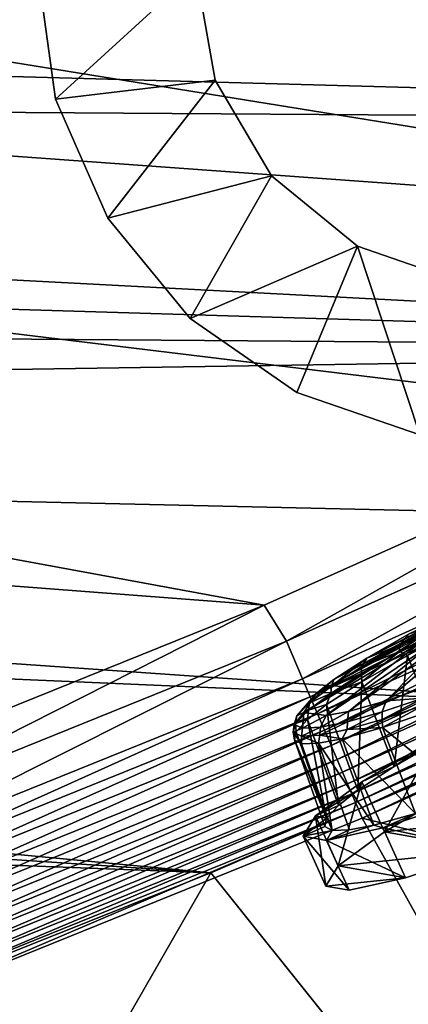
# Model space of a CAD drawing. Header units: metres. Extents: x 0 to 1651, y -1070 to 0.
# Tile 61 of 112: x 844 to 893, y -807 to -682. Entities that reach past the tile are written whole.
import ezdxf

# ---------------------------------------------------------------- set-up
doc = ezdxf.new("R2010")
doc.units = ezdxf.units.M

msp = doc.modelspace()

# ---------------------------------------------------------------- linework, layer by layer
at = {"layer": 'None'}
for points in [[(448.937836, -346.290924, -403), (357.478821, -608.434082, -403), (976.156128, -708.609314, -403)], [(976.156128, -708.609314, -403), (1028.034058, -681.003662, -403), (448.937836, -346.290924, -403)], [(357.478821, -608.434082, -403), (386.190338, -665.793701, -403), (976.156128, -708.609314, -403)], [(976.156128, -708.609314, -403), (386.190338, -665.793701, -403), (928.621887, -731.870789, -403)], [(386.190338, -665.793701, -403), (874.955444, -755.91217, -403), (928.621887, -731.870789, -403)], [(386.190338, -665.793701, -403), (418.78299, -721.040039, -403), (874.955444, -755.91217, -403)], [(1103.928101, -669.917908, -406), (1061.736694, -694.926086, -406), (371.644379, -675.803894, -406)], [(1061.736694, -694.926086, -406), (379.653595, -690.296692, -406), (371.644379, -675.803894, -406)], [(1061.736694, -694.926086, -406), (1009.816956, -723.474548, -406), (379.653595, -690.296692, -406)], [(1009.816956, -723.474548, -406), (387.854187, -704.601257, -406), (379.653595, -690.296692, -406)], [(1009.816956, -723.474548, -406), (396.246918, -718.725159, -406), (387.854187, -704.601257, -406)], [(404.908142, -732.795654, -406), (396.246918, -718.725159, -406), (1009.816956, -723.474548, -406)], [(418.78299, -721.040039, -403), (817.022522, -779.343079, -403), (874.955444, -755.91217, -403)], [(966.380066, -745.566528, -406), (404.908142, -732.795654, -406), (1009.816956, -723.474548, -406)], [(966.380066, -745.566528, -406), (917.642761, -768.503906, -406), (404.908142, -732.795654, -406)], [(917.642761, -768.503906, -406), (413.763672, -746.690247, -406), (404.908142, -732.795654, -406)], [(928.621887, -731.870789, -403), (874.955444, -755.91217, -403), (877.794312, -760.493469, -402.52005)], [(877.794312, -760.493469, -402.52005), (935.69751, -734.425232, -402.52005), (928.621887, -731.870789, -403)], [(879.828491, -765.254211, -401.100159), (935.69751, -734.425232, -402.52005), (877.794312, -760.493469, -402.52005)], [(937.913147, -739.104248, -401.100159), (935.69751, -734.425232, -402.52005), (879.828491, -765.254211, -401.100159)], [(937.913147, -739.104248, -401.100159), (879.828491, -765.254211, -401.100159), (880.799011, -767.525574, -400.048401)], [(938.970276, -741.33667, -400.048401), (937.913147, -739.104248, -401.100159), (880.799011, -767.525574, -400.048401)], [(938.970276, -741.33667, -400.048401), (880.799011, -767.525574, -400.048401), (881.728027, -769.699707, -398.780426)], [(939.982117, -743.473511, -398.780426), (938.970276, -741.33667, -400.048401), (881.728027, -769.699707, -398.780426)], [(939.982117, -743.473511, -398.780426), (881.728027, -769.699707, -398.780426), (882.608582, -771.760498, -397.307617)], [(940.941223, -745.498901, -397.307617), (939.982117, -743.473511, -398.780426), (882.608582, -771.760498, -397.307617)], [(940.941223, -745.498901, -397.307617), (882.608582, -771.760498, -397.307617), (883.433777, -773.691772, -395.641296)], [(941.840027, -747.397034, -395.641296), (940.941223, -745.498901, -397.307617), (883.433777, -773.691772, -395.641296)], [(917.642761, -768.503906, -406), (868.193237, -789.862549, -406), (413.763672, -746.690247, -406)], [(868.193237, -789.862549, -406), (422.483612, -759.920715, -406), (413.763672, -746.690247, -406)], [(941.840027, -747.397034, -395.641296), (883.433777, -773.691772, -395.641296), (884.19696, -775.477966, -393.793457)], [(942.671326, -749.152527, -393.793457), (941.840027, -747.397034, -395.641296), (884.19696, -775.477966, -393.793457)], [(942.671326, -749.152527, -393.793457), (884.19696, -775.477966, -393.793457), (884.892578, -777.105896, -391.779236)], [(943.429016, -750.752563, -391.779236), (942.671326, -749.152527, -393.793457), (884.892578, -777.105896, -391.779236)], [(943.429016, -750.752563, -391.779236), (884.892578, -777.105896, -391.779236), (885.515198, -778.56311, -389.61441)], [(944.107178, -752.184814, -389.61441), (943.429016, -750.752563, -391.779236), (885.515198, -778.56311, -389.61441)], [(944.107178, -752.184814, -389.61441), (885.515198, -778.56311, -389.61441), (886.05957, -779.837036, -387.314758)], [(944.700073, -753.436829, -387.314758), (944.107178, -752.184814, -389.61441), (886.05957, -779.837036, -387.314758)], [(944.700073, -753.436829, -387.314758), (886.05957, -779.837036, -387.314758), (886.520569, -780.916016, -384.897552)], [(945.202271, -754.497314, -384.897552), (944.700073, -753.436829, -387.314758), (886.520569, -780.916016, -384.897552)], [(945.202271, -754.497314, -384.897552), (886.520569, -780.916016, -384.897552), (886.895142, -781.792542, -382.385681)], [(945.610168, -755.358765, -382.385681), (945.202271, -754.497314, -384.897552), (886.895142, -781.792542, -382.385681)], [(874.955444, -755.91217, -403), (817.022522, -779.343079, -403), (818.926514, -784.320496, -402.52005)], [(874.955444, -755.91217, -403), (818.926514, -784.320496, -402.52005), (877.794312, -760.493469, -402.52005)], [(886.895142, -781.792542, -382.385681), (887.361694, -782.917725, -377.175201), (945.610168, -755.358765, -382.385681)], [(887.361694, -782.917725, -377.175201), (946.123901, -756.462891, -377.175201), (945.610168, -755.358765, -382.385681)], [(946.123901, -756.462891, -377.175201), (887.361694, -782.917725, -377.175201), (957.650818, -800.303345, -60)], [(422.483612, -759.920715, -406), (868.193237, -789.862549, -406), (431.436432, -773.070007, -406)], [(877.794312, -760.493469, -402.52005), (818.926514, -784.320496, -402.52005), (820.776184, -789.155823, -401.100159)], [(820.776184, -789.155823, -401.100159), (879.828491, -765.254211, -401.100159), (877.794312, -760.493469, -402.52005)], [(821.658691, -791.462891, -400.048401), (879.828491, -765.254211, -401.100159), (820.776184, -789.155823, -401.100159)], [(880.799011, -767.525574, -400.048401), (879.828491, -765.254211, -401.100159), (821.658691, -791.462891, -400.048401)], [(880.799011, -767.525574, -400.048401), (821.658691, -791.462891, -400.048401), (822.503418, -793.671143, -398.780426)], [(881.728027, -769.699707, -398.780426), (880.799011, -767.525574, -400.048401), (822.503418, -793.671143, -398.780426)], [(917.642761, -768.503906, -406), (899.523071, -829.016846, -63), (868.193237, -789.862549, -406)], [(881.728027, -769.699707, -398.780426), (822.503418, -793.671143, -398.780426), (823.304077, -795.764221, -397.307617)], [(882.608582, -771.760498, -397.307617), (881.728027, -769.699707, -398.780426), (823.304077, -795.764221, -397.307617)], [(882.608582, -771.760498, -397.307617), (823.304077, -795.764221, -397.307617), (824.054443, -797.725769, -395.641296)], [(883.433777, -773.691772, -395.641296), (882.608582, -771.760498, -397.307617), (824.054443, -797.725769, -395.641296)], [(868.193237, -789.862549, -406), (829.429016, -805.309204, -406), (431.436432, -773.070007, -406)], [(883.433777, -773.691772, -395.641296), (824.054443, -797.725769, -395.641296), (824.748413, -799.539978, -393.793457)], [(884.19696, -775.477966, -393.793457), (883.433777, -773.691772, -395.641296), (824.748413, -799.539978, -393.793457)], [(884.19696, -775.477966, -393.793457), (824.748413, -799.539978, -393.793457), (825.380981, -801.193481, -391.779236)], [(884.892578, -777.105896, -391.779236), (884.19696, -775.477966, -393.793457), (825.380981, -801.193481, -391.779236)], [(884.892578, -777.105896, -391.779236), (825.380981, -801.193481, -391.779236), (825.947144, -802.673584, -389.61441)], [(885.515198, -778.56311, -389.61441), (884.892578, -777.105896, -391.779236), (825.947144, -802.673584, -389.61441)], [(885.515198, -778.56311, -389.61441), (825.947144, -802.673584, -389.61441), (826.442078, -803.967407, -387.314758)], [(886.05957, -779.837036, -387.314758), (885.515198, -778.56311, -389.61441), (826.442078, -803.967407, -387.314758)], [(886.05957, -779.837036, -387.314758), (826.442078, -803.967407, -387.314758), (826.861328, -805.063354, -384.897552)], [(886.520569, -780.916016, -384.897552), (886.05957, -779.837036, -387.314758), (826.861328, -805.063354, -384.897552)], [(886.520569, -780.916016, -384.897552), (826.861328, -805.063354, -384.897552), (827.201843, -805.953613, -382.385681)], [(886.895142, -781.792542, -382.385681), (886.520569, -780.916016, -384.897552), (827.201843, -805.953613, -382.385681)], [(827.201843, -805.953613, -382.385681), (827.625977, -807.09436, -377.175201), (886.895142, -781.792542, -382.385681)], [(827.625977, -807.09436, -377.175201), (887.361694, -782.917725, -377.175201), (886.895142, -781.792542, -382.385681)], [(887.361694, -782.917725, -377.175201), (827.625977, -807.09436, -377.175201), (909.21582, -822.047546, -60)], [(887.361694, -782.917725, -377.175201), (909.21582, -822.047546, -60), (957.650818, -800.303345, -60)], [(868.193237, -789.862549, -406), (829.854187, -856.684265, -63), (829.429016, -805.309204, -406)], [(899.523071, -829.016846, -63), (829.854187, -856.684265, -63), (868.193237, -789.862549, -406)]]:
    msp.add_3dface(points, dxfattribs=at)
at = {"layer": 'None01'}
for points in [[(848.549316, -691.772339, -410), (866.291931, -675.469116, -410), (846.291931, -675.469116, -410)], [(846.291931, -675.469116, -430), (848.549316, -691.772339, -430), (846.291931, -675.469116, -410)], [(848.549316, -691.772339, -430), (848.549316, -691.772339, -410), (846.291931, -675.469116, -410)], [(848.549316, -691.772339, -430), (846.291931, -675.469116, -430), (866.291931, -675.469116, -430)], [(868.769409, -689.327881, -410), (866.291931, -675.469116, -410), (848.549316, -691.772339, -410)], [(868.769409, -689.327881, -430), (848.549316, -691.772339, -430), (866.291931, -675.469116, -430)], [(868.769409, -689.327881, -430), (866.291931, -675.469116, -430), (868.769409, -689.327881, -410)], [(866.291931, -675.469116, -430), (866.291931, -675.469116, -410), (868.769409, -689.327881, -410)], [(855.151733, -706.848816, -410), (868.769409, -689.327881, -410), (848.549316, -691.772339, -410)], [(855.151733, -706.848816, -430), (848.549316, -691.772339, -430), (868.769409, -689.327881, -430)], [(875.895081, -701.469788, -410), (868.769409, -689.327881, -410), (855.151733, -706.848816, -410)], [(875.895081, -701.469788, -430), (855.151733, -706.848816, -430), (868.769409, -689.327881, -430)], [(875.895081, -701.469788, -430), (868.769409, -689.327881, -430), (875.895081, -701.469788, -410)], [(868.769409, -689.327881, -430), (868.769409, -689.327881, -410), (875.895081, -701.469788, -410)], [(848.549316, -691.772339, -430), (855.151733, -706.848816, -430), (848.549316, -691.772339, -410)], [(855.151733, -706.848816, -430), (855.151733, -706.848816, -410), (848.549316, -691.772339, -410)], [(865.602356, -719.564026, -410), (875.895081, -701.469788, -410), (855.151733, -706.848816, -410)], [(865.602356, -719.564026, -430), (855.151733, -706.848816, -430), (875.895081, -701.469788, -430)], [(886.786255, -710.390869, -410), (875.895081, -701.469788, -410), (865.602356, -719.564026, -410)], [(886.786255, -710.390869, -430), (865.602356, -719.564026, -430), (875.895081, -701.469788, -430)], [(886.786255, -710.390869, -430), (875.895081, -701.469788, -430), (886.786255, -710.390869, -410)], [(875.895081, -701.469788, -430), (875.895081, -701.469788, -410), (886.786255, -710.390869, -410)], [(855.151733, -706.848816, -430), (865.602356, -719.564026, -430), (855.151733, -706.848816, -410)], [(865.602356, -719.564026, -430), (865.602356, -719.564026, -410), (855.151733, -706.848816, -410)], [(879.114685, -728.961182, -410), (886.786255, -710.390869, -410), (865.602356, -719.564026, -410)], [(879.114685, -728.961182, -430), (865.602356, -719.564026, -430), (886.786255, -710.390869, -430)], [(879.114685, -728.961182, -410), (894.672058, -734.333191, -410), (886.786255, -710.390869, -410)], [(894.672058, -734.333191, -430), (879.114685, -728.961182, -430), (886.786255, -710.390869, -430)], [(894.672058, -734.333191, -410), (900.093628, -714.985962, -410), (886.786255, -710.390869, -410)], [(900.093628, -714.985962, -430), (886.786255, -710.390869, -430), (900.093628, -714.985962, -410)], [(886.786255, -710.390869, -430), (886.786255, -710.390869, -410), (900.093628, -714.985962, -410)], [(894.672058, -734.333191, -430), (886.786255, -710.390869, -430), (900.093628, -714.985962, -430)], [(865.602356, -719.564026, -430), (879.114685, -728.961182, -430), (865.602356, -719.564026, -410)], [(879.114685, -728.961182, -430), (879.114685, -728.961182, -410), (865.602356, -719.564026, -410)], [(879.114685, -728.961182, -430), (894.672058, -734.333191, -430), (879.114685, -728.961182, -410)], [(894.672058, -734.333191, -430), (894.672058, -734.333191, -410), (879.114685, -728.961182, -410)]]:
    msp.add_3dface(points, dxfattribs=at)
at = {"layer": 'None01234'}
for points in [[(901.210266, -755.792358, -334.677185), (887.946472, -762.633057, -344.743164), (898.807983, -757.182312, -332.450287)], [(893.320984, -759.539551, -349.604553), (887.946472, -762.633057, -344.743164), (901.210266, -755.792358, -334.677185)], [(898.807983, -757.182312, -332.450287), (887.946472, -762.633057, -344.743164), (883.796753, -765.341431, -338.61676)], [(898.807983, -757.182312, -332.450287), (883.796753, -765.341431, -338.61676), (896.903809, -758.41571, -329.708954)], [(883.796753, -765.341431, -338.61676), (881.548889, -767.0979, -333.152252), (896.903809, -758.41571, -329.708954)], [(896.903809, -758.41571, -329.708954), (881.548889, -767.0979, -333.152252), (895.599915, -759.421204, -326.638123)], [(897.673828, -758.830261, -354.513092), (892.05658, -760.981384, -350.665649), (897.549988, -758.052429, -353.907135)], [(897.549988, -758.052429, -353.907135), (892.05658, -760.981384, -350.665649), (893.320984, -759.539551, -349.604553)], [(897.673828, -758.830261, -354.513092), (892.096985, -761.803711, -351.222321), (892.05658, -760.981384, -350.665649)], [(893.105164, -762.296265, -352.070618), (892.096985, -761.803711, -351.222321), (897.673828, -758.830261, -354.513092)], [(898.33606, -759.525208, -355.023895), (893.105164, -762.296265, -352.070618), (897.673828, -758.830261, -354.513092)], [(881.548889, -767.0979, -333.152252), (879.984802, -769.50415, -320.567596), (895.599915, -759.421204, -326.638123)], [(895.599915, -759.421204, -326.638123), (879.984802, -769.50415, -320.567596), (894.815552, -760.627869, -320.327332)], [(892.05658, -760.981384, -350.665649), (887.946472, -762.633057, -344.743164), (893.320984, -759.539551, -349.604553)], [(897.85553, -760.513794, -310.945709), (890.398987, -768.039551, -296.392029), (900.037781, -759.893494, -308.204376)], [(890.398987, -768.039551, -296.392029), (896.266663, -766.033264, -291.53064), (900.037781, -759.893494, -308.204376)], [(898.33606, -759.525208, -355.023895), (897.355042, -772.967407, -354.353241), (893.105164, -762.296265, -352.070618)], [(879.984802, -769.50415, -320.567596), (882.8255, -769.912292, -307.982941), (894.815552, -760.627869, -320.327332)], [(894.815552, -760.627869, -320.327332), (882.8255, -769.912292, -307.982941), (896.240112, -760.83252, -314.016541)], [(882.8255, -769.912292, -307.982941), (885.627808, -769.377869, -302.518463), (896.240112, -760.83252, -314.016541)], [(896.240112, -760.83252, -314.016541), (885.627808, -769.377869, -302.518463), (897.85553, -760.513794, -310.945709)], [(885.627808, -769.377869, -302.518463), (890.398987, -768.039551, -296.392029), (897.85553, -760.513794, -310.945709)], [(892.096985, -761.803711, -351.222321), (887.309631, -763.728088, -346.264435), (892.05658, -760.981384, -350.665649)], [(892.05658, -760.981384, -350.665649), (887.309631, -763.728088, -346.264435), (887.946472, -762.633057, -344.743164)], [(887.309631, -763.728088, -346.264435), (883.483643, -766.198364, -340.815399), (887.946472, -762.633057, -344.743164)], [(887.946472, -762.633057, -344.743164), (883.483643, -766.198364, -340.815399), (883.796753, -765.341431, -338.61676)], [(887.333679, -765.618103, -346.850525), (887.277893, -764.592224, -346.754211), (892.096985, -761.803711, -351.222321)], [(892.096985, -761.803711, -351.222321), (887.277893, -764.592224, -346.754211), (887.309631, -763.728088, -346.264435)], [(893.105164, -762.296265, -352.070618), (887.333679, -765.618103, -346.850525), (892.096985, -761.803711, -351.222321)], [(893.105164, -762.296265, -352.070618), (891.423584, -776.381287, -348.988647), (887.333679, -765.618103, -346.850525)], [(897.355042, -772.967407, -354.353241), (891.423584, -776.381287, -348.988647), (893.105164, -762.296265, -352.070618)], [(887.277893, -764.592224, -346.754211), (883.483643, -766.198364, -340.815399), (887.309631, -763.728088, -346.264435)], [(887.277893, -764.592224, -346.754211), (887.333679, -765.618103, -346.850525), (883.393677, -767.099976, -341.222321)], [(887.277893, -764.592224, -346.754211), (883.393677, -767.099976, -341.222321), (883.483643, -766.198364, -340.815399)], [(883.483643, -766.198364, -340.815399), (880.708435, -768.301392, -334.554352), (883.796753, -765.341431, -338.61676)], [(883.796753, -765.341431, -338.61676), (880.708435, -768.301392, -334.554352), (881.548889, -767.0979, -333.152252)], [(883.393677, -767.099976, -341.222321), (880.708435, -768.301392, -334.554352), (883.483643, -766.198364, -340.815399)], [(887.333679, -765.618103, -346.850525), (886.844421, -779.370117, -342.227478), (882.877808, -768.526367, -340.271667)], [(887.333679, -765.618103, -346.850525), (882.877808, -768.526367, -340.271667), (883.393677, -767.099976, -341.222321)], [(891.423584, -776.381287, -348.988647), (886.844421, -779.370117, -342.227478), (887.333679, -765.618103, -346.850525)], [(896.266663, -766.033264, -291.53064), (890.398987, -768.039551, -296.392029), (895.098633, -767.687439, -290.692352)], [(880.708435, -768.301392, -334.554352), (879.101624, -769.947388, -327.752014), (881.548889, -767.0979, -333.152252)], [(881.548889, -767.0979, -333.152252), (879.101624, -769.947388, -327.752014), (879.984802, -769.50415, -320.567596)], [(883.393677, -767.099976, -341.222321), (882.877808, -768.526367, -340.271667), (880.576294, -769.234985, -334.86615)], [(883.393677, -767.099976, -341.222321), (880.576294, -769.234985, -334.86615), (880.708435, -768.301392, -334.554352)], [(890.398987, -768.039551, -296.392029), (889.905212, -769.44989, -295.093567), (895.098633, -767.687439, -290.692352)], [(895.098633, -767.687439, -290.692352), (889.905212, -769.44989, -295.093567), (889.912842, -770.401001, -294.805542)], [(889.912842, -770.401001, -294.805542), (895.185242, -768.611755, -290.337433), (895.098633, -767.687439, -290.692352)], [(880.576294, -769.234985, -334.86615), (879.101624, -769.947388, -327.752014), (880.708435, -768.301392, -334.554352)], [(882.877808, -768.526367, -340.271667), (884.365967, -781.306824, -336.201904), (880.465576, -770.411316, -334.407227)], [(882.877808, -768.526367, -340.271667), (880.465576, -770.411316, -334.407227), (880.576294, -769.234985, -334.86615)], [(886.844421, -779.370117, -342.227478), (884.365967, -781.306824, -336.201904), (882.877808, -768.526367, -340.271667)], [(889.905212, -769.44989, -295.093567), (890.398987, -768.039551, -296.392029), (885.526367, -770.701538, -300.542603)], [(890.398987, -768.039551, -296.392029), (885.627808, -769.377869, -302.518463), (885.526367, -770.701538, -300.542603)], [(889.966553, -771.422241, -294.943665), (895.185242, -768.611755, -290.337433), (889.912842, -770.401001, -294.805542)], [(889.966553, -771.422241, -294.943665), (896.267578, -769.267761, -289.723602), (895.185242, -768.611755, -290.337433)], [(879.101624, -769.947388, -327.752014), (878.78064, -771.046692, -320.678986), (879.984802, -769.50415, -320.567596)], [(879.984802, -769.50415, -320.567596), (878.78064, -771.046692, -320.678986), (879.819153, -771.529175, -313.605988)], [(878.945068, -770.906067, -327.960388), (878.78064, -771.046692, -320.678986), (879.101624, -769.947388, -327.752014)], [(880.576294, -769.234985, -334.86615), (880.465576, -770.411316, -334.407227), (878.945068, -770.906067, -327.960388)], [(880.576294, -769.234985, -334.86615), (878.945068, -770.906067, -327.960388), (879.101624, -769.947388, -327.752014)], [(882.8255, -769.912292, -307.982941), (879.984802, -769.50415, -320.567596), (879.819153, -771.529175, -313.605988)], [(882.116028, -771.404419, -306.80365), (882.8255, -769.912292, -307.982941), (879.819153, -771.529175, -313.605988)], [(885.526367, -770.701538, -300.542603), (885.627808, -769.377869, -302.518463), (882.116028, -771.404419, -306.80365)], [(885.627808, -769.377869, -302.518463), (882.8255, -769.912292, -307.982941), (882.116028, -771.404419, -306.80365)], [(889.905212, -769.44989, -295.093567), (885.467468, -771.671692, -300.337402), (889.912842, -770.401001, -294.805542)], [(885.467468, -771.671692, -300.337402), (889.905212, -769.44989, -295.093567), (885.526367, -770.701538, -300.542603)], [(889.966553, -771.422241, -294.943665), (900.604797, -780.131409, -290.284485), (896.267578, -769.267761, -289.723602)], [(878.945068, -770.906067, -327.960388), (879.01001, -771.992676, -327.576019), (878.619202, -772.022034, -320.779877)], [(878.619202, -772.022034, -320.779877), (878.78064, -771.046692, -320.678986), (878.945068, -770.906067, -327.960388)], [(878.78064, -771.046692, -320.678986), (878.619202, -772.022034, -320.779877), (879.819153, -771.529175, -313.605988)], [(879.819153, -771.529175, -313.605988), (878.619202, -772.022034, -320.779877), (879.673523, -772.511841, -313.599365)], [(880.465576, -770.411316, -334.407227), (879.01001, -771.992676, -327.576019), (878.945068, -770.906067, -327.960388)], [(880.465576, -770.411316, -334.407227), (882.870178, -782.931824, -329.182159), (879.01001, -771.992676, -327.576019)], [(879.819153, -771.529175, -313.605988), (879.673523, -772.511841, -313.599365), (882.116028, -771.404419, -306.80365)], [(879.673523, -772.511841, -313.599365), (882.00531, -772.385193, -306.693604), (882.116028, -771.404419, -306.80365)], [(884.365967, -781.306824, -336.201904), (882.870178, -782.931824, -329.182159), (880.465576, -770.411316, -334.407227)], [(882.00531, -772.385193, -306.693604), (885.467468, -771.671692, -300.337402), (885.526367, -770.701538, -300.542603)], [(882.116028, -771.404419, -306.80365), (882.00531, -772.385193, -306.693604), (885.526367, -770.701538, -300.542603)], [(884.843323, -772.859253, -301.522552), (894.12915, -782.345642, -295.649109), (889.966553, -771.422241, -294.943665)], [(884.843323, -772.859253, -301.522552), (889.966553, -771.422241, -294.943665), (885.467468, -771.671692, -300.337402)], [(885.467468, -771.671692, -300.337402), (889.966553, -771.422241, -294.943665), (889.912842, -770.401001, -294.805542)], [(894.12915, -782.345642, -295.649109), (900.604797, -780.131409, -290.284485), (889.966553, -771.422241, -294.943665)], [(879.01001, -771.992676, -327.576019), (878.786499, -772.994507, -320.897095), (878.619202, -772.022034, -320.779877)], [(878.619202, -772.022034, -320.779877), (879.687561, -773.486328, -314.21817), (879.673523, -772.511841, -313.599365)], [(878.619202, -772.022034, -320.779877), (878.786499, -772.994507, -320.897095), (879.687561, -773.486328, -314.21817)], [(882.870178, -782.931824, -329.182159), (878.786499, -772.994507, -320.897095), (879.01001, -771.992676, -327.576019)], [(879.673523, -772.511841, -313.599365), (881.836182, -773.432678, -307.386963), (882.00531, -772.385193, -306.693604)], [(879.673523, -772.511841, -313.599365), (879.687561, -773.486328, -314.21817), (881.836182, -773.432678, -307.386963)], [(881.836182, -773.432678, -307.386963), (884.843323, -772.859253, -301.522552), (882.00531, -772.385193, -306.693604)], [(882.00531, -772.385193, -306.693604), (884.843323, -772.859253, -301.522552), (885.467468, -771.671692, -300.337402)], [(882.870178, -782.931824, -329.182159), (882.640503, -783.961304, -322.318878), (878.786499, -772.994507, -320.897095)], [(882.640503, -783.961304, -322.318878), (883.566406, -784.466675, -315.455597), (878.786499, -772.994507, -320.897095)], [(878.786499, -772.994507, -320.897095), (883.566406, -784.466675, -315.455597), (879.687561, -773.486328, -314.21817)], [(883.566406, -784.466675, -315.455597), (881.836182, -773.432678, -307.386963), (879.687561, -773.486328, -314.21817)], [(881.836182, -773.432678, -307.386963), (888.864075, -783.822388, -302.410278), (884.843323, -772.859253, -301.522552)], [(883.566406, -784.466675, -315.455597), (885.774353, -784.41156, -308.435852), (881.836182, -773.432678, -307.386963)], [(885.774353, -784.41156, -308.435852), (888.864075, -783.822388, -302.410278), (881.836182, -773.432678, -307.386963)], [(888.864075, -783.822388, -302.410278), (894.12915, -782.345642, -295.649109), (884.843323, -772.859253, -301.522552)], [(896.789856, -772.79126, -357.561249), (887.317078, -778.31311, -348.476715), (891.423584, -776.381287, -348.988647)], [(890.187256, -784.640381, -349.329803), (887.317078, -778.31311, -348.476715), (896.789856, -772.79126, -357.561249)], [(899.660034, -779.118469, -358.414337), (890.187256, -784.640381, -349.329803), (896.789856, -772.79126, -357.561249)], [(896.789856, -772.79126, -357.561249), (891.423584, -776.381287, -348.988647), (897.355042, -772.967407, -354.353241)], [(887.317078, -778.31311, -348.476715), (886.844421, -779.370117, -342.227478), (891.423584, -776.381287, -348.988647)], [(887.317078, -778.31311, -348.476715), (881.454224, -782.622864, -336.237183), (886.844421, -779.370117, -342.227478)], [(884.324463, -788.950134, -337.090271), (881.454224, -782.622864, -336.237183), (887.317078, -778.31311, -348.476715)], [(890.187256, -784.640381, -349.329803), (884.324463, -788.950134, -337.090271), (887.317078, -778.31311, -348.476715)], [(881.454224, -782.622864, -336.237183), (884.365967, -781.306824, -336.201904), (886.844421, -779.370117, -342.227478)], [(899.660034, -779.118469, -358.414337), (915.665771, -782.012878, -283.095795), (890.187256, -784.640381, -349.329803)], [(884.365967, -781.306824, -336.201904), (881.454224, -782.622864, -336.237183), (882.870178, -782.931824, -329.182159)], [(889.970703, -784.162964, -296.161011), (900.365051, -780.672668, -287.076508), (894.12915, -782.345642, -295.649109)], [(900.365051, -780.672668, -287.076508), (889.970703, -784.162964, -296.161011), (903.235229, -786.999939, -287.929596)], [(881.454224, -782.622864, -336.237183), (879.908447, -785.200623, -322.318878), (882.870178, -782.931824, -329.182159)], [(882.778687, -791.527893, -323.171967), (879.908447, -785.200623, -322.318878), (881.454224, -782.622864, -336.237183)], [(884.324463, -788.950134, -337.090271), (882.778687, -791.527893, -323.171967), (881.454224, -782.622864, -336.237183)], [(888.864075, -783.822388, -302.410278), (889.970703, -784.162964, -296.161011), (894.12915, -782.345642, -295.649109)], [(915.665771, -782.012878, -283.095795), (903.235229, -786.999939, -287.929596), (890.187256, -784.640381, -349.329803)], [(882.870178, -782.931824, -329.182159), (879.908447, -785.200623, -322.318878), (882.640503, -783.961304, -322.318878)], [(879.908447, -785.200623, -322.318878), (883.566406, -784.466675, -315.455597), (882.640503, -783.961304, -322.318878)], [(885.774353, -784.41156, -308.435852), (882.866211, -785.735535, -308.400574), (888.864075, -783.822388, -302.410278)], [(882.866211, -785.735535, -308.400574), (889.970703, -784.162964, -296.161011), (888.864075, -783.822388, -302.410278)], [(879.908447, -785.200623, -322.318878), (882.866211, -785.735535, -308.400574), (883.566406, -784.466675, -315.455597)], [(882.866211, -785.735535, -308.400574), (879.908447, -785.200623, -322.318878), (885.736389, -792.062744, -309.253662)], [(879.908447, -785.200623, -322.318878), (882.778687, -791.527893, -323.171967), (885.736389, -792.062744, -309.253662)], [(889.970703, -784.162964, -296.161011), (882.866211, -785.735535, -308.400574), (892.840881, -790.490234, -297.014099)], [(882.866211, -785.735535, -308.400574), (885.774353, -784.41156, -308.435852), (883.566406, -784.466675, -315.455597)], [(890.187256, -784.640381, -349.329803), (903.235229, -786.999939, -287.929596), (884.324463, -788.950134, -337.090271)], [(889.970703, -784.162964, -296.161011), (892.840881, -790.490234, -297.014099), (903.235229, -786.999939, -287.929596)], [(882.866211, -785.735535, -308.400574), (885.736389, -792.062744, -309.253662), (892.840881, -790.490234, -297.014099)], [(903.235229, -786.999939, -287.929596), (892.840881, -790.490234, -297.014099), (884.324463, -788.950134, -337.090271)], [(884.324463, -788.950134, -337.090271), (892.840881, -790.490234, -297.014099), (882.778687, -791.527893, -323.171967)], [(892.840881, -790.490234, -297.014099), (885.736389, -792.062744, -309.253662), (882.778687, -791.527893, -323.171967)]]:
    msp.add_3dface(points, dxfattribs=at)

doc.saveas('drawing.dxf')
